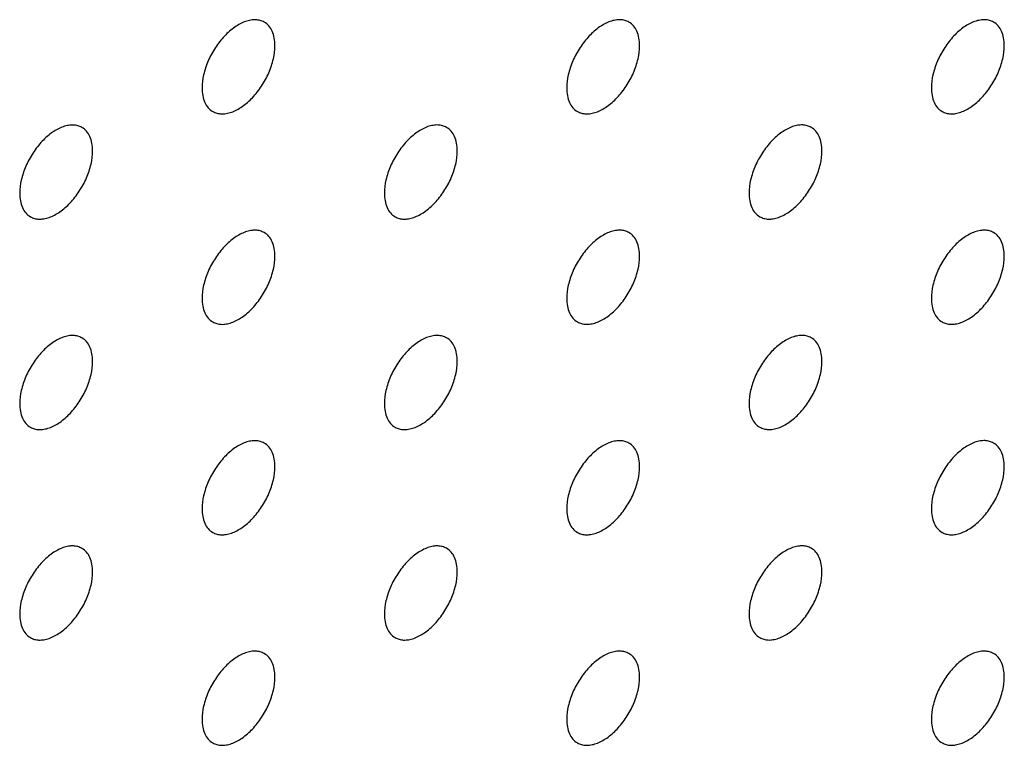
# Model space of a CAD drawing. Header units: inches. Extents: x 0 to 34, y 0 to 22.
# Tile 52 of 176: x 26.431 to 26.813, y 6.453 to 6.735. Entities that reach past the tile are written whole.
import ezdxf

# ---------------------------------------------------------------- set-up
doc = ezdxf.new("R2010")
doc.units = ezdxf.units.IN
doc.header["$LTSCALE"] = 1.87
doc.header["$MEASUREMENT"] = 0
doc.layers.add('02___PRT_ALL_AXES', color=7, linetype='CONTINUOUS')

msp = doc.modelspace()

# ---------------------------------------------------------------- linework, layer by layer
at = {"layer": '02___PRT_ALL_AXES', "color": 7, "linetype": 'CONTINUOUS'}
for points, knots in [([(26.5256, 6.73362), (26.5251, 6.7339), (26.52402, 6.73435), (26.52222, 6.73462), (26.5203, 6.73447), (26.5175, 6.73373), (26.51392, 6.73177), (26.50997, 6.72827), (26.50647, 6.7238), (26.50371, 6.71871), (26.50194, 6.71343), (26.50145, 6.70984), (26.50145, 6.70813)], [0, 0, 0, 0, 0.042842, 0.087441, 0.135298, 0.187275, 0.304489, 0.438213, 0.582466, 0.729664, 0.871609, 1, 1, 1, 1]), ([(26.52974, 6.72446), (26.52974, 6.72547), (26.52958, 6.72739), (26.5288, 6.73004), (26.5275, 6.7322), (26.52626, 6.73323), (26.5256, 6.73362)], [0, 0, 0, 0, 0.288094, 0.548173, 0.782164, 1, 1, 1, 1]), ([(26.66702, 6.73362), (26.66652, 6.73391), (26.66544, 6.73436), (26.66364, 6.73462), (26.66172, 6.73448), (26.65892, 6.73373), (26.65534, 6.73178), (26.65139, 6.72828), (26.64789, 6.72381), (26.64513, 6.71872), (26.64336, 6.71344), (26.64288, 6.70984), (26.64288, 6.70814)], [0, 0, 0, 0, 0.042842, 0.087441, 0.135298, 0.187275, 0.304489, 0.438213, 0.582466, 0.729664, 0.871609, 1, 1, 1, 1]), ([(26.67116, 6.72447), (26.67116, 6.72548), (26.671, 6.7274), (26.67022, 6.73005), (26.66892, 6.73221), (26.66768, 6.73324), (26.66702, 6.73362)], [0, 0, 0, 0, 0.288094, 0.548173, 0.782164, 1, 1, 1, 1]), ([(26.80844, 6.73363), (26.80795, 6.73392), (26.80686, 6.73437), (26.80507, 6.73463), (26.80314, 6.73448), (26.80034, 6.73374), (26.79676, 6.73179), (26.79281, 6.72829), (26.78931, 6.72381), (26.78656, 6.71873), (26.78478, 6.71344), (26.7843, 6.70985), (26.7843, 6.70815)], [0, 0, 0, 0, 0.042842, 0.087441, 0.135298, 0.187275, 0.304489, 0.438213, 0.582466, 0.729664, 0.871609, 1, 1, 1, 1]), ([(26.81258, 6.72448), (26.81258, 6.72548), (26.81242, 6.72741), (26.81164, 6.73005), (26.81034, 6.73221), (26.8091, 6.73325), (26.80844, 6.73363)], [0, 0, 0, 0, 0.288094, 0.548173, 0.782164, 1, 1, 1, 1]), ([(26.5056, 6.69898), (26.50609, 6.69869), (26.50717, 6.69824), (26.50897, 6.69798), (26.51089, 6.69812), (26.51369, 6.69887), (26.51727, 6.70082), (26.52123, 6.70432), (26.52472, 6.70879), (26.52748, 6.71388), (26.52925, 6.71916), (26.52974, 6.72276), (26.52974, 6.72446)], [0, 0, 0, 0, 0.042842, 0.087441, 0.135298, 0.187275, 0.304489, 0.438213, 0.582466, 0.729664, 0.871609, 1, 1, 1, 1]), ([(26.64702, 6.69898), (26.64751, 6.6987), (26.6486, 6.69825), (26.65039, 6.69798), (26.65232, 6.69813), (26.65512, 6.69887), (26.6587, 6.70083), (26.66265, 6.70433), (26.66614, 6.7088), (26.6689, 6.71389), (26.67067, 6.71917), (26.67116, 6.72276), (26.67116, 6.72447)], [0, 0, 0, 0, 0.042842, 0.087441, 0.135298, 0.187275, 0.304489, 0.438213, 0.582466, 0.729664, 0.871609, 1, 1, 1, 1]), ([(26.78844, 6.69899), (26.78893, 6.69871), (26.79002, 6.69826), (26.79181, 6.69799), (26.79374, 6.69814), (26.79654, 6.69888), (26.80012, 6.70084), (26.80407, 6.70434), (26.80756, 6.70881), (26.81032, 6.7139), (26.81209, 6.71918), (26.81258, 6.72277), (26.81258, 6.72448)], [0, 0, 0, 0, 0.042842, 0.087441, 0.135298, 0.187275, 0.304489, 0.438213, 0.582466, 0.729664, 0.871609, 1, 1, 1, 1]), ([(26.50145, 6.70813), (26.50145, 6.70712), (26.50161, 6.7052), (26.50239, 6.70255), (26.5037, 6.70039), (26.50494, 6.69936), (26.5056, 6.69898)], [0, 0, 0, 0, 0.288094, 0.548173, 0.782164, 1, 1, 1, 1]), ([(26.64288, 6.70814), (26.64288, 6.70713), (26.64303, 6.70521), (26.64381, 6.70256), (26.64512, 6.7004), (26.64636, 6.69936), (26.64702, 6.69898)], [0, 0, 0, 0, 0.288094, 0.548173, 0.782164, 1, 1, 1, 1]), ([(26.7843, 6.70815), (26.7843, 6.70714), (26.78446, 6.70522), (26.78523, 6.70257), (26.78654, 6.70041), (26.78778, 6.69937), (26.78844, 6.69899)], [0, 0, 0, 0, 0.288094, 0.548173, 0.782164, 1, 1, 1, 1]), ([(26.45489, 6.69279), (26.45439, 6.69307), (26.45331, 6.69352), (26.45151, 6.69379), (26.44959, 6.69364), (26.44679, 6.6929), (26.44321, 6.69094), (26.43926, 6.68744), (26.43576, 6.68297), (26.433, 6.67788), (26.43123, 6.6726), (26.43074, 6.66901), (26.43074, 6.6673)], [0, 0, 0, 0, 0.042842, 0.087441, 0.135298, 0.187275, 0.304489, 0.438213, 0.582466, 0.729664, 0.871609, 1, 1, 1, 1]), ([(26.59631, 6.6928), (26.59581, 6.69308), (26.59473, 6.69353), (26.59293, 6.6938), (26.59101, 6.69365), (26.58821, 6.69291), (26.58463, 6.69095), (26.58068, 6.68745), (26.57718, 6.68298), (26.57442, 6.67789), (26.57265, 6.67261), (26.57216, 6.66902), (26.57216, 6.66731)], [0, 0, 0, 0, 0.042842, 0.087441, 0.135298, 0.187275, 0.304489, 0.438213, 0.582466, 0.729664, 0.871609, 1, 1, 1, 1]), ([(26.73773, 6.6928), (26.73724, 6.69309), (26.73615, 6.69354), (26.73436, 6.6938), (26.73243, 6.69366), (26.72963, 6.69292), (26.72605, 6.69096), (26.7221, 6.68746), (26.7186, 6.68299), (26.71584, 6.6779), (26.71407, 6.67262), (26.71359, 6.66902), (26.71359, 6.66732)], [0, 0, 0, 0, 0.042842, 0.087441, 0.135298, 0.187275, 0.304489, 0.438213, 0.582466, 0.729664, 0.871609, 1, 1, 1, 1]), ([(26.45903, 6.68363), (26.45903, 6.68464), (26.45887, 6.68656), (26.45809, 6.68921), (26.45678, 6.69137), (26.45555, 6.69241), (26.45489, 6.69279)], [0, 0, 0, 0, 0.288094, 0.548173, 0.782164, 1, 1, 1, 1]), ([(26.60045, 6.68364), (26.60045, 6.68465), (26.60029, 6.68657), (26.59951, 6.68922), (26.59821, 6.69138), (26.59697, 6.69242), (26.59631, 6.6928)], [0, 0, 0, 0, 0.288094, 0.548173, 0.782164, 1, 1, 1, 1]), ([(26.74187, 6.68365), (26.74187, 6.68466), (26.74171, 6.68658), (26.74093, 6.68923), (26.73963, 6.69139), (26.73839, 6.69242), (26.73773, 6.6928)], [0, 0, 0, 0, 0.288094, 0.548173, 0.782164, 1, 1, 1, 1]), ([(26.43489, 6.65815), (26.43538, 6.65786), (26.43646, 6.65741), (26.43826, 6.65715), (26.44018, 6.6573), (26.44298, 6.65804), (26.44656, 6.65999), (26.45052, 6.6635), (26.45401, 6.66797), (26.45677, 6.67305), (26.45854, 6.67834), (26.45903, 6.68193), (26.45903, 6.68363)], [0, 0, 0, 0, 0.042842, 0.087441, 0.135298, 0.187275, 0.304489, 0.438213, 0.582466, 0.729664, 0.871609, 1, 1, 1, 1]), ([(26.57631, 6.65816), (26.5768, 6.65787), (26.57789, 6.65742), (26.57968, 6.65716), (26.58161, 6.6573), (26.5844, 6.65805), (26.58799, 6.66), (26.59194, 6.6635), (26.59543, 6.66797), (26.59819, 6.67306), (26.59996, 6.67834), (26.60045, 6.68194), (26.60045, 6.68364)], [0, 0, 0, 0, 0.042842, 0.087441, 0.135298, 0.187275, 0.304489, 0.438213, 0.582466, 0.729664, 0.871609, 1, 1, 1, 1]), ([(26.71773, 6.65816), (26.71822, 6.65788), (26.71931, 6.65743), (26.7211, 6.65716), (26.72303, 6.65731), (26.72583, 6.65805), (26.72941, 6.66001), (26.73336, 6.66351), (26.73685, 6.66798), (26.73961, 6.67307), (26.74138, 6.67835), (26.74187, 6.68194), (26.74187, 6.68365)], [0, 0, 0, 0, 0.042842, 0.087441, 0.135298, 0.187275, 0.304489, 0.438213, 0.582466, 0.729664, 0.871609, 1, 1, 1, 1]), ([(26.43074, 6.6673), (26.43074, 6.6663), (26.4309, 6.66437), (26.43168, 6.66173), (26.43299, 6.65957), (26.43423, 6.65853), (26.43489, 6.65815)], [0, 0, 0, 0, 0.288094, 0.548173, 0.782164, 1, 1, 1, 1]), ([(26.57216, 6.66731), (26.57216, 6.6663), (26.57232, 6.66438), (26.5731, 6.66173), (26.57441, 6.65957), (26.57565, 6.65854), (26.57631, 6.65816)], [0, 0, 0, 0, 0.288094, 0.548173, 0.782164, 1, 1, 1, 1]), ([(26.71359, 6.66732), (26.71359, 6.66631), (26.71375, 6.66439), (26.71452, 6.66174), (26.71583, 6.65958), (26.71707, 6.65855), (26.71773, 6.65816)], [0, 0, 0, 0, 0.288094, 0.548173, 0.782164, 1, 1, 1, 1]), ([(26.5256, 6.65197), (26.5251, 6.65225), (26.52402, 6.65271), (26.52222, 6.65297), (26.5203, 6.65282), (26.5175, 6.65208), (26.51392, 6.65012), (26.50997, 6.64662), (26.50647, 6.64215), (26.50371, 6.63707), (26.50194, 6.63178), (26.50145, 6.62819), (26.50145, 6.62648)], [0, 0, 0, 0, 0.042842, 0.087441, 0.135298, 0.187275, 0.304489, 0.438213, 0.582466, 0.729664, 0.871609, 1, 1, 1, 1]), ([(26.52974, 6.64281), (26.52974, 6.64382), (26.52958, 6.64574), (26.5288, 6.64839), (26.5275, 6.65055), (26.52626, 6.65159), (26.5256, 6.65197)], [0, 0, 0, 0, 0.288094, 0.548173, 0.782164, 1, 1, 1, 1]), ([(26.66702, 6.65198), (26.66652, 6.65226), (26.66544, 6.65271), (26.66364, 6.65298), (26.66172, 6.65283), (26.65892, 6.65209), (26.65534, 6.65013), (26.65139, 6.64663), (26.64789, 6.64216), (26.64513, 6.63707), (26.64336, 6.63179), (26.64288, 6.6282), (26.64288, 6.62649)], [0, 0, 0, 0, 0.042842, 0.087441, 0.135298, 0.187275, 0.304489, 0.438213, 0.582466, 0.729664, 0.871609, 1, 1, 1, 1]), ([(26.67116, 6.64282), (26.67116, 6.64383), (26.671, 6.64575), (26.67022, 6.6484), (26.66892, 6.65056), (26.66768, 6.6516), (26.66702, 6.65198)], [0, 0, 0, 0, 0.288094, 0.548173, 0.782164, 1, 1, 1, 1]), ([(26.80844, 6.65198), (26.80795, 6.65227), (26.80686, 6.65272), (26.80507, 6.65298), (26.80314, 6.65284), (26.80034, 6.6521), (26.79676, 6.65014), (26.79281, 6.64664), (26.78931, 6.64217), (26.78656, 6.63708), (26.78478, 6.6318), (26.7843, 6.6282), (26.7843, 6.6265)], [0, 0, 0, 0, 0.042842, 0.087441, 0.135298, 0.187275, 0.304489, 0.438213, 0.582466, 0.729664, 0.871609, 1, 1, 1, 1]), ([(26.81258, 6.64283), (26.81258, 6.64384), (26.81242, 6.64576), (26.81164, 6.64841), (26.81034, 6.65057), (26.8091, 6.6516), (26.80844, 6.65198)], [0, 0, 0, 0, 0.288094, 0.548173, 0.782164, 1, 1, 1, 1]), ([(26.5056, 6.61733), (26.50609, 6.61705), (26.50717, 6.61659), (26.50897, 6.61633), (26.51089, 6.61648), (26.51369, 6.61722), (26.51727, 6.61917), (26.52123, 6.62268), (26.52472, 6.62715), (26.52748, 6.63223), (26.52925, 6.63752), (26.52974, 6.64111), (26.52974, 6.64281)], [0, 0, 0, 0, 0.042842, 0.087441, 0.135298, 0.187275, 0.304489, 0.438213, 0.582466, 0.729664, 0.871609, 1, 1, 1, 1]), ([(26.64702, 6.61734), (26.64751, 6.61705), (26.6486, 6.6166), (26.65039, 6.61634), (26.65232, 6.61648), (26.65512, 6.61723), (26.6587, 6.61918), (26.66265, 6.62268), (26.66614, 6.62715), (26.6689, 6.63224), (26.67067, 6.63752), (26.67116, 6.64112), (26.67116, 6.64282)], [0, 0, 0, 0, 0.042842, 0.087441, 0.135298, 0.187275, 0.304489, 0.438213, 0.582466, 0.729664, 0.871609, 1, 1, 1, 1]), ([(26.78844, 6.61735), (26.78893, 6.61706), (26.79002, 6.61661), (26.79181, 6.61634), (26.79374, 6.61649), (26.79654, 6.61723), (26.80012, 6.61919), (26.80407, 6.62269), (26.80756, 6.62716), (26.81032, 6.63225), (26.81209, 6.63753), (26.81258, 6.64112), (26.81258, 6.64283)], [0, 0, 0, 0, 0.042842, 0.087441, 0.135298, 0.187275, 0.304489, 0.438213, 0.582466, 0.729664, 0.871609, 1, 1, 1, 1]), ([(26.50145, 6.62648), (26.50145, 6.62548), (26.50161, 6.62355), (26.50239, 6.62091), (26.5037, 6.61875), (26.50494, 6.61771), (26.5056, 6.61733)], [0, 0, 0, 0, 0.288094, 0.548173, 0.782164, 1, 1, 1, 1]), ([(26.64288, 6.62649), (26.64288, 6.62548), (26.64303, 6.62356), (26.64381, 6.62091), (26.64512, 6.61875), (26.64636, 6.61772), (26.64702, 6.61734)], [0, 0, 0, 0, 0.288094, 0.548173, 0.782164, 1, 1, 1, 1]), ([(26.7843, 6.6265), (26.7843, 6.62549), (26.78446, 6.62357), (26.78523, 6.62092), (26.78654, 6.61876), (26.78778, 6.61773), (26.78844, 6.61735)], [0, 0, 0, 0, 0.288094, 0.548173, 0.782164, 1, 1, 1, 1]), ([(26.45489, 6.61114), (26.45439, 6.61143), (26.45331, 6.61188), (26.45151, 6.61214), (26.44959, 6.61199), (26.44679, 6.61125), (26.44321, 6.6093), (26.43926, 6.60579), (26.43576, 6.60132), (26.433, 6.59624), (26.43123, 6.59095), (26.43074, 6.58736), (26.43074, 6.58566)], [0, 0, 0, 0, 0.042842, 0.087441, 0.135298, 0.187275, 0.304489, 0.438213, 0.582466, 0.729664, 0.871609, 1, 1, 1, 1]), ([(26.45903, 6.60199), (26.45903, 6.60299), (26.45887, 6.60492), (26.45809, 6.60756), (26.45678, 6.60972), (26.45555, 6.61076), (26.45489, 6.61114)], [0, 0, 0, 0, 0.288094, 0.548173, 0.782164, 1, 1, 1, 1]), ([(26.59631, 6.61115), (26.59581, 6.61143), (26.59473, 6.61189), (26.59293, 6.61215), (26.59101, 6.612), (26.58821, 6.61126), (26.58463, 6.60931), (26.58068, 6.6058), (26.57718, 6.60133), (26.57442, 6.59625), (26.57265, 6.59096), (26.57216, 6.58737), (26.57216, 6.58566)], [0, 0, 0, 0, 0.042842, 0.087441, 0.135298, 0.187275, 0.304489, 0.438213, 0.582466, 0.729664, 0.871609, 1, 1, 1, 1]), ([(26.60045, 6.60199), (26.60045, 6.603), (26.60029, 6.60493), (26.59951, 6.60757), (26.59821, 6.60973), (26.59697, 6.61077), (26.59631, 6.61115)], [0, 0, 0, 0, 0.288094, 0.548173, 0.782164, 1, 1, 1, 1]), ([(26.73773, 6.61116), (26.73724, 6.61144), (26.73615, 6.61189), (26.73436, 6.61216), (26.73243, 6.61201), (26.72963, 6.61127), (26.72605, 6.60931), (26.7221, 6.60581), (26.7186, 6.60134), (26.71584, 6.59625), (26.71407, 6.59097), (26.71359, 6.58738), (26.71359, 6.58567)], [0, 0, 0, 0, 0.042842, 0.087441, 0.135298, 0.187275, 0.304489, 0.438213, 0.582466, 0.729664, 0.871609, 1, 1, 1, 1]), ([(26.74187, 6.602), (26.74187, 6.60301), (26.74171, 6.60493), (26.74093, 6.60758), (26.73963, 6.60974), (26.73839, 6.61078), (26.73773, 6.61116)], [0, 0, 0, 0, 0.288094, 0.548173, 0.782164, 1, 1, 1, 1]), ([(26.43489, 6.5765), (26.43538, 6.57622), (26.43646, 6.57577), (26.43826, 6.5755), (26.44018, 6.57565), (26.44298, 6.57639), (26.44656, 6.57835), (26.45052, 6.58185), (26.45401, 6.58632), (26.45677, 6.59141), (26.45854, 6.59669), (26.45903, 6.60028), (26.45903, 6.60199)], [0, 0, 0, 0, 0.042842, 0.087441, 0.135298, 0.187275, 0.304489, 0.438213, 0.582466, 0.729664, 0.871609, 1, 1, 1, 1]), ([(26.57631, 6.57651), (26.5768, 6.57623), (26.57789, 6.57577), (26.57968, 6.57551), (26.58161, 6.57566), (26.5844, 6.5764), (26.58799, 6.57835), (26.59194, 6.58186), (26.59543, 6.58633), (26.59819, 6.59141), (26.59996, 6.5967), (26.60045, 6.60029), (26.60045, 6.60199)], [0, 0, 0, 0, 0.042842, 0.087441, 0.135298, 0.187275, 0.304489, 0.438213, 0.582466, 0.729664, 0.871609, 1, 1, 1, 1]), ([(26.71773, 6.57652), (26.71822, 6.57623), (26.71931, 6.57578), (26.7211, 6.57552), (26.72303, 6.57566), (26.72583, 6.57641), (26.72941, 6.57836), (26.73336, 6.58186), (26.73685, 6.58634), (26.73961, 6.59142), (26.74138, 6.5967), (26.74187, 6.6003), (26.74187, 6.602)], [0, 0, 0, 0, 0.042842, 0.087441, 0.135298, 0.187275, 0.304489, 0.438213, 0.582466, 0.729664, 0.871609, 1, 1, 1, 1]), ([(26.43074, 6.58566), (26.43074, 6.58465), (26.4309, 6.58273), (26.43168, 6.58008), (26.43299, 6.57792), (26.43423, 6.57688), (26.43489, 6.5765)], [0, 0, 0, 0, 0.288094, 0.548173, 0.782164, 1, 1, 1, 1]), ([(26.57216, 6.58566), (26.57216, 6.58466), (26.57232, 6.58273), (26.5731, 6.58009), (26.57441, 6.57793), (26.57565, 6.57689), (26.57631, 6.57651)], [0, 0, 0, 0, 0.288094, 0.548173, 0.782164, 1, 1, 1, 1]), ([(26.71359, 6.58567), (26.71359, 6.58466), (26.71375, 6.58274), (26.71452, 6.5801), (26.71583, 6.57793), (26.71707, 6.5769), (26.71773, 6.57652)], [0, 0, 0, 0, 0.288094, 0.548173, 0.782164, 1, 1, 1, 1]), ([(26.5256, 6.57032), (26.5251, 6.57061), (26.52402, 6.57106), (26.52222, 6.57132), (26.5203, 6.57117), (26.5175, 6.57043), (26.51392, 6.56848), (26.50997, 6.56498), (26.50647, 6.5605), (26.50371, 6.55542), (26.50194, 6.55014), (26.50145, 6.54654), (26.50145, 6.54484)], [0, 0, 0, 0, 0.042842, 0.087441, 0.135298, 0.187275, 0.304489, 0.438213, 0.582466, 0.729664, 0.871609, 1, 1, 1, 1]), ([(26.52974, 6.56117), (26.52974, 6.56217), (26.52958, 6.5641), (26.5288, 6.56674), (26.5275, 6.5689), (26.52626, 6.56994), (26.5256, 6.57032)], [0, 0, 0, 0, 0.288094, 0.548173, 0.782164, 1, 1, 1, 1]), ([(26.66702, 6.57033), (26.66652, 6.57061), (26.66544, 6.57107), (26.66364, 6.57133), (26.66172, 6.57118), (26.65892, 6.57044), (26.65534, 6.56849), (26.65139, 6.56498), (26.64789, 6.56051), (26.64513, 6.55543), (26.64336, 6.55014), (26.64288, 6.54655), (26.64288, 6.54484)], [0, 0, 0, 0, 0.042842, 0.087441, 0.135298, 0.187275, 0.304489, 0.438213, 0.582466, 0.729664, 0.871609, 1, 1, 1, 1]), ([(26.67116, 6.56118), (26.67116, 6.56218), (26.671, 6.56411), (26.67022, 6.56675), (26.66892, 6.56891), (26.66768, 6.56995), (26.66702, 6.57033)], [0, 0, 0, 0, 0.288094, 0.548173, 0.782164, 1, 1, 1, 1]), ([(26.80844, 6.57034), (26.80795, 6.57062), (26.80686, 6.57107), (26.80507, 6.57134), (26.80314, 6.57119), (26.80034, 6.57045), (26.79676, 6.56849), (26.79281, 6.56499), (26.78931, 6.56052), (26.78656, 6.55543), (26.78478, 6.55015), (26.7843, 6.54656), (26.7843, 6.54485)], [0, 0, 0, 0, 0.042842, 0.087441, 0.135298, 0.187275, 0.304489, 0.438213, 0.582466, 0.729664, 0.871609, 1, 1, 1, 1]), ([(26.81258, 6.56118), (26.81258, 6.56219), (26.81242, 6.56411), (26.81164, 6.56676), (26.81034, 6.56892), (26.8091, 6.56996), (26.80844, 6.57034)], [0, 0, 0, 0, 0.288094, 0.548173, 0.782164, 1, 1, 1, 1]), ([(26.5056, 6.53568), (26.50609, 6.5354), (26.50717, 6.53495), (26.50897, 6.53468), (26.51089, 6.53483), (26.51369, 6.53557), (26.51727, 6.53753), (26.52123, 6.54103), (26.52472, 6.5455), (26.52748, 6.55059), (26.52925, 6.55587), (26.52974, 6.55946), (26.52974, 6.56117)], [0, 0, 0, 0, 0.042842, 0.087441, 0.135298, 0.187275, 0.304489, 0.438213, 0.582466, 0.729664, 0.871609, 1, 1, 1, 1]), ([(26.64702, 6.53569), (26.64751, 6.53541), (26.6486, 6.53495), (26.65039, 6.53469), (26.65232, 6.53484), (26.65512, 6.53558), (26.6587, 6.53753), (26.66265, 6.54104), (26.66614, 6.54551), (26.6689, 6.55059), (26.67067, 6.55588), (26.67116, 6.55947), (26.67116, 6.56118)], [0, 0, 0, 0, 0.042842, 0.087441, 0.135298, 0.187275, 0.304489, 0.438213, 0.582466, 0.729664, 0.871609, 1, 1, 1, 1]), ([(26.78844, 6.5357), (26.78893, 6.53541), (26.79002, 6.53496), (26.79181, 6.5347), (26.79374, 6.53484), (26.79654, 6.53559), (26.80012, 6.53754), (26.80407, 6.54104), (26.80756, 6.54552), (26.81032, 6.5506), (26.81209, 6.55588), (26.81258, 6.55948), (26.81258, 6.56118)], [0, 0, 0, 0, 0.042842, 0.087441, 0.135298, 0.187275, 0.304489, 0.438213, 0.582466, 0.729664, 0.871609, 1, 1, 1, 1]), ([(26.50145, 6.54484), (26.50145, 6.54383), (26.50161, 6.54191), (26.50239, 6.53926), (26.5037, 6.5371), (26.50494, 6.53606), (26.5056, 6.53568)], [0, 0, 0, 0, 0.288094, 0.548173, 0.782164, 1, 1, 1, 1]), ([(26.64288, 6.54484), (26.64288, 6.54384), (26.64303, 6.54191), (26.64381, 6.53927), (26.64512, 6.53711), (26.64636, 6.53607), (26.64702, 6.53569)], [0, 0, 0, 0, 0.288094, 0.548173, 0.782164, 1, 1, 1, 1]), ([(26.7843, 6.54485), (26.7843, 6.54384), (26.78446, 6.54192), (26.78523, 6.53928), (26.78654, 6.53712), (26.78778, 6.53608), (26.78844, 6.5357)], [0, 0, 0, 0, 0.288094, 0.548173, 0.782164, 1, 1, 1, 1]), ([(26.45489, 6.52949), (26.45439, 6.52978), (26.45331, 6.53023), (26.45151, 6.53049), (26.44959, 6.53035), (26.44679, 6.52961), (26.44321, 6.52765), (26.43926, 6.52415), (26.43576, 6.51968), (26.433, 6.51459), (26.43123, 6.50931), (26.43074, 6.50571), (26.43074, 6.50401)], [0, 0, 0, 0, 0.042842, 0.087441, 0.135298, 0.187275, 0.304489, 0.438213, 0.582466, 0.729664, 0.871609, 1, 1, 1, 1]), ([(26.45903, 6.52034), (26.45903, 6.52135), (26.45887, 6.52327), (26.45809, 6.52592), (26.45678, 6.52808), (26.45555, 6.52911), (26.45489, 6.52949)], [0, 0, 0, 0, 0.288094, 0.548173, 0.782164, 1, 1, 1, 1]), ([(26.59631, 6.5295), (26.59581, 6.52979), (26.59473, 6.53024), (26.59293, 6.5305), (26.59101, 6.53036), (26.58821, 6.52961), (26.58463, 6.52766), (26.58068, 6.52416), (26.57718, 6.51968), (26.57442, 6.5146), (26.57265, 6.50932), (26.57216, 6.50572), (26.57216, 6.50402)], [0, 0, 0, 0, 0.042842, 0.087441, 0.135298, 0.187275, 0.304489, 0.438213, 0.582466, 0.729664, 0.871609, 1, 1, 1, 1]), ([(26.60045, 6.52035), (26.60045, 6.52136), (26.60029, 6.52328), (26.59951, 6.52592), (26.59821, 6.52808), (26.59697, 6.52912), (26.59631, 6.5295)], [0, 0, 0, 0, 0.288094, 0.548173, 0.782164, 1, 1, 1, 1]), ([(26.73773, 6.52951), (26.73724, 6.52979), (26.73615, 6.53025), (26.73436, 6.53051), (26.73243, 6.53036), (26.72963, 6.52962), (26.72605, 6.52767), (26.7221, 6.52416), (26.7186, 6.51969), (26.71584, 6.51461), (26.71407, 6.50932), (26.71359, 6.50573), (26.71359, 6.50402)], [0, 0, 0, 0, 0.042842, 0.087441, 0.135298, 0.187275, 0.304489, 0.438213, 0.582466, 0.729664, 0.871609, 1, 1, 1, 1]), ([(26.74187, 6.52036), (26.74187, 6.52136), (26.74171, 6.52329), (26.74093, 6.52593), (26.73963, 6.52809), (26.73839, 6.52913), (26.73773, 6.52951)], [0, 0, 0, 0, 0.288094, 0.548173, 0.782164, 1, 1, 1, 1]), ([(26.43489, 6.49485), (26.43538, 6.49457), (26.43646, 6.49412), (26.43826, 6.49385), (26.44018, 6.494), (26.44298, 6.49474), (26.44656, 6.4967), (26.45052, 6.5002), (26.45401, 6.50467), (26.45677, 6.50976), (26.45854, 6.51504), (26.45903, 6.51863), (26.45903, 6.52034)], [0, 0, 0, 0, 0.042842, 0.087441, 0.135298, 0.187275, 0.304489, 0.438213, 0.582466, 0.729664, 0.871609, 1, 1, 1, 1]), ([(26.57631, 6.49486), (26.5768, 6.49458), (26.57789, 6.49413), (26.57968, 6.49386), (26.58161, 6.49401), (26.5844, 6.49475), (26.58799, 6.49671), (26.59194, 6.50021), (26.59543, 6.50468), (26.59819, 6.50977), (26.59996, 6.51505), (26.60045, 6.51864), (26.60045, 6.52035)], [0, 0, 0, 0, 0.042842, 0.087441, 0.135298, 0.187275, 0.304489, 0.438213, 0.582466, 0.729664, 0.871609, 1, 1, 1, 1]), ([(26.71773, 6.49487), (26.71822, 6.49459), (26.71931, 6.49413), (26.7211, 6.49387), (26.72303, 6.49402), (26.72583, 6.49476), (26.72941, 6.49671), (26.73336, 6.50022), (26.73685, 6.50469), (26.73961, 6.50977), (26.74138, 6.51506), (26.74187, 6.51865), (26.74187, 6.52036)], [0, 0, 0, 0, 0.042842, 0.087441, 0.135298, 0.187275, 0.304489, 0.438213, 0.582466, 0.729664, 0.871609, 1, 1, 1, 1]), ([(26.43074, 6.50401), (26.43074, 6.503), (26.4309, 6.50108), (26.43168, 6.49843), (26.43299, 6.49627), (26.43423, 6.49524), (26.43489, 6.49485)], [0, 0, 0, 0, 0.288094, 0.548173, 0.782164, 1, 1, 1, 1]), ([(26.57216, 6.50402), (26.57216, 6.50301), (26.57232, 6.50109), (26.5731, 6.49844), (26.57441, 6.49628), (26.57565, 6.49524), (26.57631, 6.49486)], [0, 0, 0, 0, 0.288094, 0.548173, 0.782164, 1, 1, 1, 1]), ([(26.71359, 6.50402), (26.71359, 6.50302), (26.71375, 6.50109), (26.71452, 6.49845), (26.71583, 6.49629), (26.71707, 6.49525), (26.71773, 6.49487)], [0, 0, 0, 0, 0.288094, 0.548173, 0.782164, 1, 1, 1, 1]), ([(26.5256, 6.48867), (26.5251, 6.48896), (26.52402, 6.48941), (26.52222, 6.48967), (26.5203, 6.48953), (26.5175, 6.48879), (26.51392, 6.48683), (26.50997, 6.48333), (26.50647, 6.47886), (26.50371, 6.47377), (26.50194, 6.46849), (26.50145, 6.46489), (26.50145, 6.46319)], [0, 0, 0, 0, 0.042842, 0.087441, 0.135298, 0.187275, 0.304489, 0.438213, 0.582466, 0.729664, 0.871609, 1, 1, 1, 1]), ([(26.52974, 6.47952), (26.52974, 6.48053), (26.52958, 6.48245), (26.5288, 6.4851), (26.5275, 6.48726), (26.52626, 6.48829), (26.5256, 6.48867)], [0, 0, 0, 0, 0.288094, 0.548173, 0.782164, 1, 1, 1, 1]), ([(26.66702, 6.48868), (26.66652, 6.48897), (26.66544, 6.48942), (26.66364, 6.48968), (26.66172, 6.48954), (26.65892, 6.48879), (26.65534, 6.48684), (26.65139, 6.48334), (26.64789, 6.47886), (26.64513, 6.47378), (26.64336, 6.4685), (26.64288, 6.4649), (26.64288, 6.4632)], [0, 0, 0, 0, 0.042842, 0.087441, 0.135298, 0.187275, 0.304489, 0.438213, 0.582466, 0.729664, 0.871609, 1, 1, 1, 1]), ([(26.67116, 6.47953), (26.67116, 6.48054), (26.671, 6.48246), (26.67022, 6.4851), (26.66892, 6.48727), (26.66768, 6.4883), (26.66702, 6.48868)], [0, 0, 0, 0, 0.288094, 0.548173, 0.782164, 1, 1, 1, 1]), ([(26.80844, 6.48869), (26.80795, 6.48897), (26.80686, 6.48943), (26.80507, 6.48969), (26.80314, 6.48954), (26.80034, 6.4888), (26.79676, 6.48685), (26.79281, 6.48334), (26.78931, 6.47887), (26.78656, 6.47379), (26.78478, 6.4685), (26.7843, 6.46491), (26.7843, 6.46321)], [0, 0, 0, 0, 0.042842, 0.087441, 0.135298, 0.187275, 0.304489, 0.438213, 0.582466, 0.729664, 0.871609, 1, 1, 1, 1]), ([(26.81258, 6.47954), (26.81258, 6.48054), (26.81242, 6.48247), (26.81164, 6.48511), (26.81034, 6.48727), (26.8091, 6.48831), (26.80844, 6.48869)], [0, 0, 0, 0, 0.288094, 0.548173, 0.782164, 1, 1, 1, 1]), ([(26.5056, 6.45404), (26.50609, 6.45375), (26.50717, 6.4533), (26.50897, 6.45303), (26.51089, 6.45318), (26.51369, 6.45392), (26.51727, 6.45588), (26.52123, 6.45938), (26.52472, 6.46385), (26.52748, 6.46894), (26.52925, 6.47422), (26.52974, 6.47781), (26.52974, 6.47952)], [0, 0, 0, 0, 0.042842, 0.087441, 0.135298, 0.187275, 0.304489, 0.438213, 0.582466, 0.729664, 0.871609, 1, 1, 1, 1]), ([(26.64702, 6.45404), (26.64751, 6.45376), (26.6486, 6.45331), (26.65039, 6.45304), (26.65232, 6.45319), (26.65512, 6.45393), (26.6587, 6.45589), (26.66265, 6.45939), (26.66614, 6.46386), (26.6689, 6.46895), (26.67067, 6.47423), (26.67116, 6.47782), (26.67116, 6.47953)], [0, 0, 0, 0, 0.042842, 0.087441, 0.135298, 0.187275, 0.304489, 0.438213, 0.582466, 0.729664, 0.871609, 1, 1, 1, 1]), ([(26.78844, 6.45405), (26.78893, 6.45377), (26.79002, 6.45331), (26.79181, 6.45305), (26.79374, 6.4532), (26.79654, 6.45394), (26.80012, 6.45589), (26.80407, 6.4594), (26.80756, 6.46387), (26.81032, 6.46895), (26.81209, 6.47424), (26.81258, 6.47783), (26.81258, 6.47954)], [0, 0, 0, 0, 0.042842, 0.087441, 0.135298, 0.187275, 0.304489, 0.438213, 0.582466, 0.729664, 0.871609, 1, 1, 1, 1]), ([(26.50145, 6.46319), (26.50145, 6.46218), (26.50161, 6.46026), (26.50239, 6.45761), (26.5037, 6.45545), (26.50494, 6.45442), (26.5056, 6.45404)], [0, 0, 0, 0, 0.288094, 0.548173, 0.782164, 1, 1, 1, 1]), ([(26.64288, 6.4632), (26.64288, 6.46219), (26.64303, 6.46027), (26.64381, 6.45762), (26.64512, 6.45546), (26.64636, 6.45442), (26.64702, 6.45404)], [0, 0, 0, 0, 0.288094, 0.548173, 0.782164, 1, 1, 1, 1]), ([(26.7843, 6.46321), (26.7843, 6.4622), (26.78446, 6.46027), (26.78523, 6.45763), (26.78654, 6.45547), (26.78778, 6.45443), (26.78844, 6.45405)], [0, 0, 0, 0, 0.288094, 0.548173, 0.782164, 1, 1, 1, 1])]:
    msp.add_open_spline(points, degree=3, knots=knots, dxfattribs=at)

doc.saveas('drawing.dxf')
